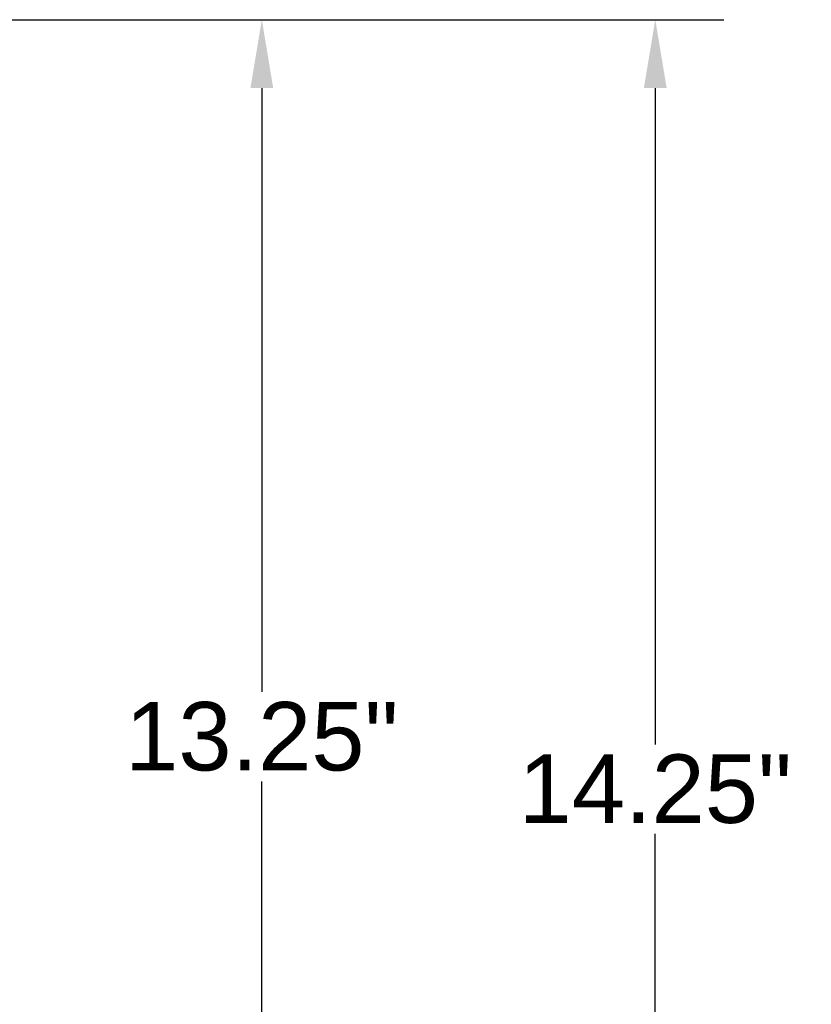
# Model space of a CAD drawing. Header units: inches. Extents: x -13.9 to 83.8, y -28.8 to 34.3.
# Tile 45 of 90: x 21.5 to 28.8, y 16.1 to 25.2. Entities that reach past the tile are written whole.
import ezdxf

# ---------------------------------------------------------------- set-up
doc = ezdxf.new("R2010")
doc.units = ezdxf.units.IN
doc.header["$MEASUREMENT"] = 0
doc.layers.add('DIMS', color=4, linetype='Continuous')
doc.styles.get("Standard").update_dxf_attribs({"font": 'arial.ttf', "height": 0.6322})
doc.dimstyles.get("Standard").update_dxf_attribs({"dimtxt": 0.6322, "dimasz": 0.6322, "dimexe": 0.6322, "dimexo": 0.125, "dimgap": 0.09, "dimtad": 0, "dimtih": 1, "dimtoh": 1, "dimzin": 0, "dimdsep": 46, "dimtxsty": 'Standard', "dimcen": 0.09, "dimadec": 0, "dimazin": 0, "dimtfac": 1, "dimtofl": 0, "dimtmove": 0, "dimatfit": 3, "dimfxl": 1, "dimtolj": 1, "dimtzin": 0, "dimarcsym": 0})

# ---------------------------------------------------------------- blocks, each defined once
blk = doc.blocks.new('*D47')
at = {"layer": 'Defpoints', "color": 0, "transparency": 16777216}
for p in [(19.9062, 25.2268), (19.2655, 10.9217), (27.4044, 10.9217)]:
    blk.add_point(p, dxfattribs=at)
at = {"layer": 'DIMS', "color": 0, "lineweight": -2, "transparency": 16777216}
for p, q in [((20.0312, 25.2268), (28.0366, 25.2268)), ((27.4044, 24.5946), (27.4044, 18.5344)), ((27.4044, 11.5539), (27.4044, 17.7089)), ((19.3905, 10.9217), (28.0366, 10.9217))]:
    blk.add_line(p, q, dxfattribs=at)
at = {"layer": 'DIMS', "color": 0, "transparency": 16777216}
for points in [[(27.299, 24.5946), (27.5098, 24.5946), (27.4044, 25.2268)], [(27.299, 11.5539), (27.5098, 11.5539), (27.4044, 10.9217)]]:
    blk.add_solid(points, dxfattribs=at)
at = {"layer": 'DIMS', "color": 0, "transparency": 16777216, "insert": (27.4044, 18.1216), "char_height": 0.6322, "attachment_point": 5}
blk.add_mtext('\\A1;14.25"', dxfattribs=at)
blk = doc.blocks.new('*D48')
at = {"layer": 'Defpoints', "color": 0, "transparency": 16777216}
for p in [(19.9062, 25.2268), (23.7715, 25.2268), (21.6045, 11.9853)]:
    blk.add_point(p, dxfattribs=at)
at = {"layer": 'DIMS', "color": 0, "lineweight": -2, "transparency": 16777216}
for p, q in [((20.0312, 25.2268), (24.4037, 25.2268)), ((23.7715, 24.5946), (23.7715, 19.019)), ((23.7715, 12.6175), (23.7715, 18.193)), ((21.7295, 11.9853), (24.4037, 11.9853))]:
    blk.add_line(p, q, dxfattribs=at)
at = {"layer": 'DIMS', "color": 0, "transparency": 16777216}
for points in [[(23.6661, 24.5946), (23.8768, 24.5946), (23.7715, 25.2268)], [(23.6661, 12.6175), (23.8768, 12.6175), (23.7715, 11.9853)]]:
    blk.add_solid(points, dxfattribs=at)
at = {"layer": 'DIMS', "color": 0, "transparency": 16777216, "insert": (23.7715, 18.606), "char_height": 0.6322, "attachment_point": 5}
blk.add_mtext('\\A1;13.25"', dxfattribs=at)

msp = doc.modelspace()

# ---------------------------------------------------------------- dimensions: what is measured, and where the dimension line sits
at = {"layer": 'DIMS'}
dim = msp.add_linear_dim(base=(27.4044, 10.9217), p1=(19.9062, 25.2268), p2=(19.2655, 10.9217), angle=90, text='14.25"', dimstyle='Standard', override={"dimpost": '"'}, dxfattribs=at)
dim.commit()
dim.dimension.update_dxf_attribs({"geometry": '*D47', "text_midpoint": (27.4044, 18.1216), "dimtype": 160})
dim = msp.add_linear_dim(base=(23.7715, 25.2268), p1=(21.6045, 11.9853), p2=(19.9062, 25.2268), angle=90, text='13.25"', dimstyle='Standard', override={"dimpost": '"'}, dxfattribs=at)
dim.commit()
dim.dimension.update_dxf_attribs({"geometry": '*D48', "text_midpoint": (23.7715, 18.606)})

doc.saveas('drawing.dxf')
